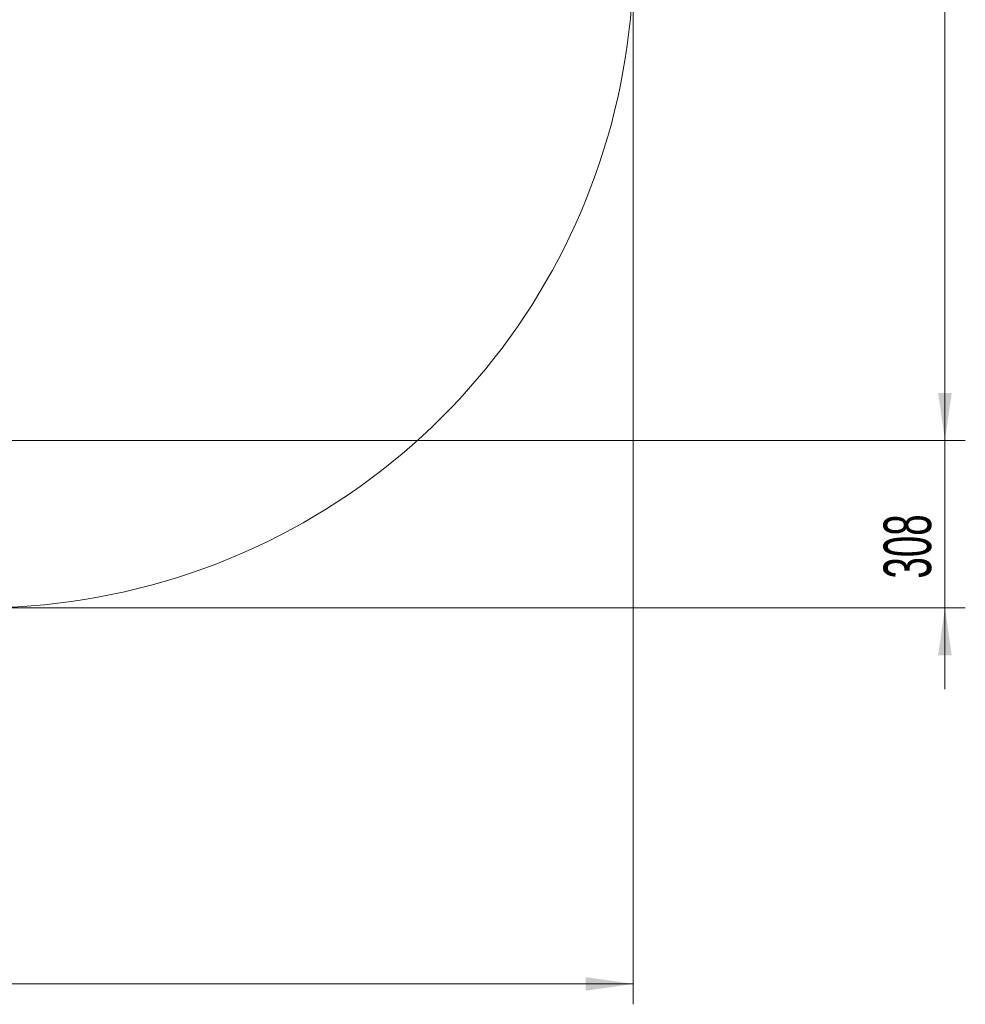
# Model space of a CAD drawing. Header units: millimetres. Extents: x 0 to 14900, y 0 to 10500.
# Tile 22 of 53: x 5098 to 6837, y 4065 to 5876. Entities that reach past the tile are written whole.
import ezdxf

# ---------------------------------------------------------------- set-up
doc = ezdxf.new("R2010")
doc.units = ezdxf.units.MM
doc.header["$LTSCALE"] = 25
doc.styles.add('SLDTEXTSTYLE0', font='TXT', dxfattribs={"width": 0.605})
doc.dimstyles.new('SLDDIMSTYLE0', dxfattribs={"dimtxt": 87.5, "dimasz": 87.5, "dimexe": 0, "dimexo": 0.0625, "dimgap": 21.875, "dimtad": 1, "dimdec": 0, "dimrnd": 1e-09, "dimzin": 12, "dimdsep": 46, "dimtxsty": 'SLDTEXTSTYLE0', "dimsah": 1, "dimcen": 0.09, "dimadec": 0, "dimazin": 3, "dimtfac": 1, "dimtmove": 0, "dimatfit": 0, "dimfxl": 1, "dimfrac": 2, "dimtolj": 1, "dimtzin": 12, "dimarcsym": 0})
doc.dimstyles.new('SLDDIMSTYLE1', dxfattribs={"dimtxt": 87.5, "dimasz": 87.5, "dimexe": 0, "dimexo": 0.0625, "dimgap": 21.875, "dimtad": 1, "dimdec": 0, "dimrnd": 1e-09, "dimzin": 12, "dimdsep": 46, "dimtxsty": 'SLDTEXTSTYLE0', "dimsah": 1, "dimcen": 0.09, "dimadec": 0, "dimazin": 3, "dimtfac": 1, "dimtofl": 0, "dimtmove": 0, "dimatfit": 3, "dimfxl": 1, "dimfrac": 2, "dimtolj": 1, "dimtzin": 12, "dimarcsym": 0})

# ---------------------------------------------------------------- blocks, each defined once
blk = doc.blocks.new('_D')
at = {"color": 7, "linetype": 'Continuous', "lineweight": 0}
for p, q in [((6799.1, 5102.6), (6799.1, 5252.6)), ((3832.6, 5102.6), (6836.6, 5102.6)), ((6799.1, 4794.9), (6799.1, 5102.6)), ((5076.8, 4794.9), (6836.6, 4794.9)), ((6799.1, 4794.9), (6799.1, 4644.9))]:
    blk.add_line(p, q, dxfattribs=at)
at = {"color": 7, "linetype": 'Continuous', "lineweight": 18}
for points in [[(6799.1, 5102.6), (6811.6, 5190.1), (6786.6, 5190.1)], [(6799.1, 4794.9), (6786.6, 4707.4), (6811.6, 4707.4)]]:
    blk.add_solid(points, dxfattribs=at)
at = {"color": 7, "linetype": 'Continuous', "lineweight": 18, "insert": (6686.3, 4848.5), "char_height": 87.5, "attachment_point": 1, "rotation": 90, "style": 'SLDTEXTSTYLE0'}
blk.add_mtext('308', dxfattribs=at)
blk = doc.blocks.new('_D_1')
at = {"color": 7, "linetype": 'Continuous', "lineweight": 0}
for p, q in [((3801.7, 8361.9), (6836.6, 8361.9)), ((6799.1, 8361.9), (6799.1, 5102.6)), ((3832.6, 5102.6), (6836.6, 5102.6))]:
    blk.add_line(p, q, dxfattribs=at)
at = {"color": 7, "linetype": 'Continuous', "lineweight": 18}
for points in [[(6799.1, 8361.9), (6786.6, 8274.4), (6811.6, 8274.4)], [(6799.1, 5102.6), (6811.6, 5190.1), (6786.6, 5190.1)]]:
    blk.add_solid(points, dxfattribs=at)
at = {"color": 7, "linetype": 'Continuous', "lineweight": 18, "insert": (6686.3, 6598.6), "char_height": 87.5, "attachment_point": 1, "rotation": 90, "style": 'SLDTEXTSTYLE0'}
blk.add_mtext('3259', dxfattribs=at)
blk = doc.blocks.new('_D_5')
at = {"color": 7, "linetype": 'Continuous', "lineweight": 0}
for p, q in [((6226.1, 5944.2), (6226.1, 4065.5)), ((3431.7, 4863.1), (3431.7, 4065.5)), ((6226.1, 4103), (3431.7, 4103))]:
    blk.add_line(p, q, dxfattribs=at)
at = {"color": 7, "linetype": 'Continuous', "lineweight": 18}
for points in [[(3431.7, 4103), (3519.2, 4090.5), (3519.2, 4115.5)], [(6226.1, 4103), (6138.6, 4115.5), (6138.6, 4090.5)]]:
    blk.add_solid(points, dxfattribs=at)
at = {"color": 7, "linetype": 'Continuous', "lineweight": 18, "insert": (4695.2, 4215.8), "char_height": 87.5, "attachment_point": 1, "style": 'SLDTEXTSTYLE0'}
blk.add_mtext('2794', dxfattribs=at)

msp = doc.modelspace()

# ---------------------------------------------------------------- linework, layer by layer
at = {"color": 7, "linetype": 'Continuous', "lineweight": 18}
msp.add_arc((5026.8129705, 5994.2064716), 1199.29, 214.6000780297, 5.3107874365, dxfattribs=at)

# ---------------------------------------------------------------- dimensions: what is measured, and where the dimension line sits
for p1, dimstyle, picture, middle in [((3751.6946825, 8361.9172299), 'SLDDIMSTYLE1', '_D_1', (6799.0800417, 6732.2822299)), ((5026.8129705, 4794.9164716), 'SLDDIMSTYLE0', '_D', (6799.0800417, 4948.7818507))]:
    dim = msp.add_linear_dim(base=(6799.0800417, 5102.6472299), p1=p1, p2=(3782.5948561, 5102.6472299), angle=90, dimstyle=dimstyle, dxfattribs=at)
    dim.commit()
    dim.dimension.update_dxf_attribs({"geometry": picture, "text_midpoint": middle, "dimtype": 160})
dim = msp.add_linear_dim(base=(3431.6946825, 4102.9989281), p1=(6226.1029705, 5994.2064716), p2=(3431.6946825, 4913.097725), dimstyle='SLDDIMSTYLE1', dxfattribs=at)
dim.commit()
dim.dimension.update_dxf_attribs({"geometry": '_D_5', "text_midpoint": (4828.8988265, 4102.9989281), "dimtype": 160})

doc.saveas('drawing.dxf')
